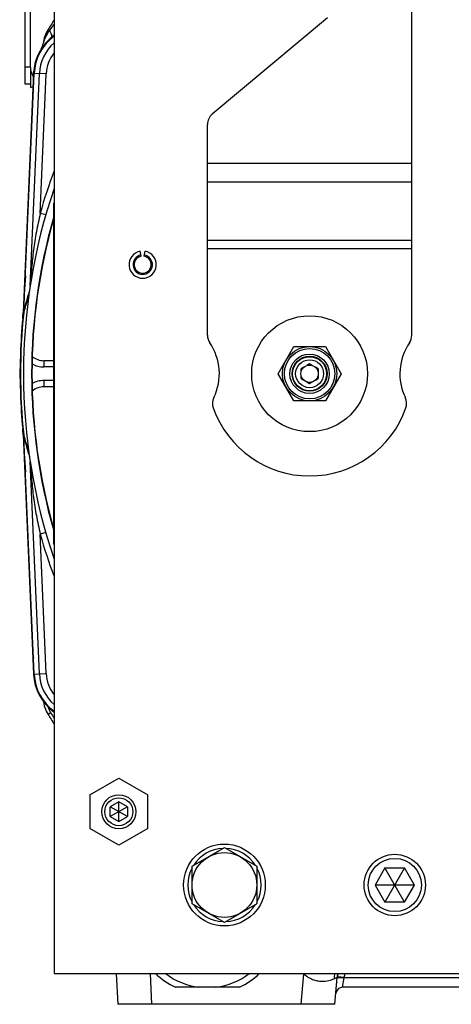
# Model space of a CAD drawing. Extents: x -1622 to 1181, y 8 to 1633.
# Tile 1 of 81: x -1622 to -1495, y 645 to 934. Entities that reach past the tile are written whole.
import ezdxf

# ---------------------------------------------------------------- set-up
doc = ezdxf.new("R2010")
doc.units = 0
doc.header["$LTSCALE"] = 65.395
doc.layers.get('0').update_dxf_attribs({"linetype": 'CONTINUOUS'})

msp = doc.modelspace()

# ---------------------------------------------------------------- linework, layer by layer
at = {"color": 7, "linetype": 'CONTINUOUS'}
for p, q in [((-1612.05, 1006.26), (-1612.05, 654.26)), ((-1507.05, 841.56), (-1507.05, 948.26)), ((-1565.62, 906.46), (-1531.84, 934.81)), ((-1619.01, 920.22), (-1619.01, 914.26)), ((-1619.01, 915.23), (-1620.51, 915.23)), ((-1619.01, 914.26), (-1618.27, 914.39)), ((-1567.05, 841.56), (-1567.05, 903.39)), ((-1612.25, 880.26), (-1612.25, 780.26)), ((-1612.25, 880.26), (-1612.05, 880.26)), ((-1586.49, 864.72), (-1586.75, 866.2)), ((-1585.62, 864.72), (-1585.36, 866.2)), ((-1546.29, 830.26), (-1541.67, 838.26)), ((-1541.67, 838.26), (-1532.43, 838.26)), ((-1532.43, 838.26), (-1527.81, 830.26)), ((-1612.25, 834.08), (-1615.05, 834.08)), ((-1612.25, 832.26), (-1615.05, 832.26)), ((-1538.74, 832.17), (-1539.55, 831.7)), ((-1537.05, 833.15), (-1537.87, 832.68)), ((-1536.24, 832.68), (-1537.05, 833.15)), ((-1534.55, 831.7), (-1535.37, 832.17)), ((-1541.67, 822.26), (-1546.29, 830.26)), ((-1539.55, 830.76), (-1539.55, 831.7)), ((-1539.55, 828.82), (-1539.55, 829.76)), ((-1534.55, 831.7), (-1534.55, 830.76)), ((-1534.55, 829.76), (-1534.55, 828.82)), ((-1527.81, 830.26), (-1532.43, 822.26)), ((-1612.25, 828.26), (-1615.05, 828.26)), ((-1612.25, 826.44), (-1615.05, 826.44)), ((-1539.55, 828.82), (-1538.74, 828.35)), ((-1537.87, 827.84), (-1537.05, 827.37)), ((-1537.05, 827.37), (-1536.24, 827.84)), ((-1535.37, 828.35), (-1534.55, 828.82)), ((-1532.43, 822.26), (-1541.67, 822.26)), ((-1612.05, 780.26), (-1612.25, 780.26)), ((-1601.55, 706.67), (-1593.05, 711.57)), ((-1593.05, 711.57), (-1584.55, 706.67)), ((-1601.55, 706.67), (-1601.55, 696.85)), ((-1584.55, 696.85), (-1584.55, 706.67)), ((-1593.05, 704.65), (-1595.55, 703.2)), ((-1590.55, 700.32), (-1595.55, 703.2)), ((-1595.55, 700.32), (-1595.55, 703.2)), ((-1590.55, 703.2), (-1595.55, 700.32)), ((-1590.55, 703.2), (-1593.05, 704.65)), ((-1593.05, 698.87), (-1593.05, 704.65)), ((-1590.55, 703.2), (-1590.55, 700.32)), ((-1595.55, 700.32), (-1593.05, 698.87)), ((-1593.05, 698.87), (-1590.55, 700.32)), ((-1593.05, 691.94), (-1601.55, 696.85)), ((-1584.55, 696.85), (-1593.05, 691.94)), ((-1571.55, 685.74), (-1562.05, 691.23)), ((-1562.05, 691.23), (-1552.55, 685.74)), ((-1571.55, 674.77), (-1571.55, 685.74)), ((-1552.55, 685.74), (-1552.55, 674.77)), ((-1514.94, 685.26), (-1517.83, 680.26)), ((-1514.94, 685.26), (-1509.17, 685.26)), ((-1509.17, 675.26), (-1514.94, 685.26)), ((-1509.17, 685.26), (-1514.94, 675.26)), ((-1506.28, 680.26), (-1509.17, 685.26)), ((-1506.28, 680.26), (-1517.83, 680.26)), ((-1517.83, 680.26), (-1514.94, 675.26)), ((-1509.17, 675.26), (-1506.28, 680.26)), ((-1562.05, 669.29), (-1571.55, 674.77)), ((-1552.55, 674.77), (-1562.05, 669.29)), ((-1509.17, 675.26), (-1514.94, 675.26)), ((-1612.05, 654.26), (-1292.05, 654.26))]:
    msp.add_line(p, q, dxfattribs=at)
at = {"color": 3, "linetype": 'CONTINUOUS'}
for p, q in [((-1620.51, 915.23), (-1620.51, 992.71)), ((-1619.01, 920.22), (-1619.01, 990.77))]:
    msp.add_line(p, q, dxfattribs=at)
at = {"color": 9, "linetype": 'CONTINUOUS'}
for p, q in [((-1613.82, 931.21), (-1613.43, 930.97)), ((-1614.97, 926.42), (-1614.94, 926.62)), ((-1619.01, 920.23), (-1620.51, 920.23)), ((-1619.08, 855.97), (-1616.36, 918.32)), ((-1614.36, 918.23), (-1617.88, 918.38)), ((-1616.15, 877.3), (-1614.36, 918.23)), ((-1567.05, 891.99), (-1507.05, 891.99)), ((-1507.05, 886.49), (-1567.05, 886.49)), ((-1612.05, 878.26), (-1612.25, 878.26)), ((-1614.5, 876.83), (-1616.15, 877.3)), ((-1567.05, 869.42), (-1507.05, 869.42)), ((-1507.05, 866.92), (-1567.05, 866.92)), ((-1621.13, 848.32), (-1621.17, 847.58)), ((-1620.82, 848.74), (-1620.81, 848.76)), ((-1621.95, 836.19), (-1621.8, 836.19)), ((-1615.05, 834.08), (-1615.05, 832.26)), ((-1615.05, 828.26), (-1615.05, 826.44)), ((-1621.8, 824.33), (-1621.95, 824.33)), ((-1621.17, 812.94), (-1621.13, 812.2)), ((-1616.36, 742.2), (-1619.08, 804.55)), ((-1614.5, 783.69), (-1616.15, 783.21)), ((-1614.36, 742.29), (-1616.15, 783.21)), ((-1612.25, 782.26), (-1612.05, 782.26)), ((-1617.88, 742.14), (-1614.36, 742.29)), ((-1613.06, 730.78), (-1613.82, 730.31)), ((-1583.32, 645.26), (-1583.79, 654.26)), ((-1538.84, 654.22), (-1539.62, 645.26)), ((-1538.82, 654.26), (-1538.84, 654.22)), ((-1527.35, 650.26), (-1526.93, 653.07)), ((-1526.93, 653.1), (-1377.18, 653.1))]:
    msp.add_line(p, q, dxfattribs=at)
at = {"color": 2, "linetype": 'CONTINUOUS'}
for p, q in [((-1618.09, 918.39), (-1621.16, 848.23)), ((-1620.92, 848.77), (-1617.88, 918.38)), ((-1621.95, 836.19), (-1622.16, 830.26)), ((-1622.16, 830.26), (-1621.95, 824.33)), ((-1621.16, 812.29), (-1618.09, 742.13)), ((-1617.88, 742.14), (-1620.92, 811.75)), ((-1528.92, 653.19), (-1528.92, 653.19))]:
    msp.add_line(p, q, dxfattribs=at)
at = {"color": 6, "linetype": 'CONTINUOUS'}
for p, q in [((-1622.16, 830.26), (-1621.91, 830.26)), ((-1593.79, 654.26), (-1593.31, 645.26)), ((-1529.62, 645.26), (-1528.93, 653.12)), ((-1557.66, 650.26), (-1576.45, 650.26)), ((-1376.76, 650.26), (-1527.35, 650.26)), ((-1529.62, 645.26), (-1593.31, 645.26))]:
    msp.add_line(p, q, dxfattribs=at)
msp.add_lwpolyline([(-1528.93, 653.12), (-1528.9, 653.37), (-1528.85, 653.74), (-1528.77, 654.1), (-1528.73, 654.26)], dxfattribs=at)
at = {"color": 7, "linetype": 'CONTINUOUS'}
for centre, radius in [((-1537.05, 830.26), 17), ((-1537.05, 830.26), 8), ((-1537.05, 830.26), 5.13), ((-1537.05, 830.26), 5), ((-1537.05, 830.26), 4.1), ((-1537.05, 830.26), 2.55), ((-1593.05, 701.76), 5), ((-1593.05, 701.76), 4.1), ((-1562.05, 680.26), 12), ((-1562.05, 680.26), 9.5), ((-1512.05, 680.26), 9), ((-1512.05, 680.26), 7.8)]:
    msp.add_circle(centre, radius, dxfattribs=at)
at = {"color": 9, "linetype": 'CONTINUOUS'}
for radius in [7.39, 5.78]:
    msp.add_circle((-1537.05, 830.26), radius, dxfattribs=at)
at = {"color": 6, "linetype": 'CONTINUOUS'}
for centre, radius, start, end in [((-1452.05, 830.26), 190.69, 147.0458, 148.0338), ((-1603.61, 917.76), 14.5, 125.6179, 125.6328), ((-1619.23, 927.67), 4, 327.6118, 352.8145), ((-1452.05, 830.26), 170, 173.1841, 174.5422), ((-1452.05, 830.26), 170, 185.4578, 186.8144), ((-1605.34, 735.6), 10, 186.2483, 211.9662), ((-1603.61, 742.76), 14.5, 234.3672, 234.3693), ((-1452.05, 831.26), 190.69, 211.9662, 212.9529), ((-1567.05, 670.26), 22.1, 226.4039, 244.8406), ((-1567.05, 670.26), 20.16, 232.5517, 262.8392), ((-1567.05, 670.26), 20.16, 277.1608, 307.4483), ((-1567.05, 670.26), 22.1, 295.1594, 313.5945), ((-1521.97, 652.51), 6.98, 174.06, 174.0824), ((-1521.97, 652.51), 6.99, 173.3115, 173.3284), ((-1509.21, 649.06), 20, 167.9899, 168.0021), ((-1509.21, 649.06), 20, 172.5864, 172.6942), ((-1527.35, 648.26), 2, 171.1573, 175)]:
    msp.add_arc(centre, radius, start, end, dxfattribs=at)
at = {"color": 2, "linetype": 'CONTINUOUS'}
for centre, radius, start, end in [((-1605.34, 925.92), 10, 148.0338, 172.8145), ((-1603.61, 917.76), 14.5, 125.6328, 177.5), ((-1603.61, 917.76), 14.29, 126.2369, 177.5), ((-1452.05, 830.26), 170, 174.5422, 178), ((-1452.05, 830.26), 169.86, 173.9685, 186.0315), ((-1656.12, 849.76), 35, 354.5422, 357.5), ((-1631.71, 849.24), 10.79, 353.968, 357.4986), ((-1452.05, 830.26), 170, 182, 185.4578), ((-1656.12, 810.76), 35, 2.5, 5.4578), ((-1631.71, 811.28), 10.79, 2.5014, 6.032), ((-1603.61, 742.76), 14.5, 182.5, 234.3672), ((-1603.61, 742.76), 14.29, 182.5, 233.7631), ((-1522.07, 652.52), 6.88, 174.4046, 174.9998), ((-1521.92, 652.5), 7.04, 165.5458, 174.3764), ((-1521.97, 652.51), 6.99, 173.3284, 174.0824), ((-1521.97, 652.51), 6.98, 174.0824, 174.4343), ((-1528.92, 653.19), 0.00551, 162.9875, 174.3711), ((-1509.21, 649.06), 20, 168.0021, 168.1758), ((-1529.69, 621.47), 31.72, 85.0198, 85.279), ((-1530.65, 615.01), 38.27, 84.4296, 84.6402), ((-1525.11, 652.81), 1.84, 170.7427, 171.703), ((-1527.35, 648.26), 2, 90, 171.1573)]:
    msp.add_arc(centre, radius, start, end, dxfattribs=at)
at = {"color": 9, "linetype": 'CONTINUOUS'}
for centre, radius, start, end in [((-1567.68, 897.83), 56.49, 141.7572, 144.0812), ((-1603.61, 917.76), 12.77, 131.4331, 177.5), ((-1619.83, 919.42), 8.7, 55.1633, 55.8377), ((-1603.61, 917.76), 10.77, 141.6682, 177.5), ((-1452.05, 830.26), 170.71, 159.6008, 164.0032), ((-670.32, 795.75), 952.25, 176.19151, 176.8353), ((-1560.21, 834.67), 62.33, 161.386, 166.9283), ((-1565.53, 834.85), 57, 161.0503, 165.8747), ((-1565.82, 834.95), 56.7, 165.9138, 166.5768), ((-676.74, 864.38), 945.83, 183.1622, 183.81069), ((-1566.09, 825.51), 56.42, 193.4218, 194.0893), ((-1560.21, 825.84), 62.33, 193.0717, 198.6139), ((-1565.51, 825.67), 57.03, 194.1059, 198.9477), ((-1452.05, 830.26), 170.71, 195.9968, 200.3992), ((-1603.61, 742.76), 12.77, 182.5, 228.5669), ((-1603.61, 742.76), 10.77, 182.5, 218.3318), ((-1605.39, 735.57), 9.04, 199.4296, 211.9398), ((-1452.05, 831.26), 189.78, 211.966, 212.5296), ((-1528.8, 673.15), 21.42, 241.847, 242.0671), ((-1522.47, 652.47), 7.42, 166.0854, 177.7604), ((-1521.94, 652.61), 5.01, 160.8325, 174.4183)]:
    msp.add_arc(centre, radius, start, end, dxfattribs=at)
at = {"color": 3, "linetype": 'CONTINUOUS'}
msp.add_arc((-1614.01, 920.22), 5, 180, 214.3551, dxfattribs=at)
at = {"color": 7, "linetype": 'CONTINUOUS'}
for centre, radius, start, end in [((-1563.05, 903.39), 4, 130, 180), ((-1452.05, 830.26), 169, 161.2355, 198.7645), ((-1452.05, 830.26), 166.6, 164.0698, 195.9301), ((-1452.05, 830.26), 166.5, 164.1978, 195.8022), ((-1586.05, 862.26), 4, 100, 80), ((-1586.05, 862.26), 2.85, 100, 80), ((-1586.05, 862.26), 2.5, 100, 80), ((-1563.05, 841.56), 4, 180, 214.4115), ((-1511.05, 841.56), 4, 325.5885, 360), ((-1579.55, 830.26), 16, 334.1774, 34.4115), ((-1494.55, 830.26), 16, 145.5885, 205.8226), ((-1615.05, 839.36), 5.28, 229.5892, 270), ((-1615.05, 839.36), 7.1, 240.7002, 270), ((-1615.05, 821.16), 7.1, 90, 119.2998), ((-1615.05, 821.16), 5.28, 90, 130.4108), ((-1561.55, 821.55), 4, 154.1774, 199.5766), ((-1512.56, 821.55), 4, 340.4234, 25.8226), ((-1537.05, 830.26), 30, 199.5766, 340.4234), ((-1562.05, 680.26), 10.75, 92.1397, 147.8627), ((-1562.05, 680.26), 10.75, 32.1365, 87.8598), ((-1562.05, 680.26), 10.75, 152.1069, 207.8944), ((-1562.05, 680.26), 10.75, 332.1069, 27.8944), ((-1562.05, 680.26), 10.75, 212.1365, 267.8598), ((-1562.05, 680.26), 10.75, 272.1397, 327.8627)]:
    msp.add_arc(centre, radius, start, end, dxfattribs=at)
at = {"color": 9, "linetype": 'CONTINUOUS'}
for points, knots in [([(-1613.43, 930.97), (-1613.58, 930.78), (-1613.85, 930.39), (-1614.2, 929.8), (-1614.51, 929.21), (-1614.72, 928.73), (-1614.87, 928.36), (-1614.97, 928.1), (-1615.05, 927.86), (-1615.12, 927.63), (-1615.18, 927.46), (-1615.23, 927.29), (-1615.24, 927.25), (-1615.26, 927.16), (-1615.26, 927.17)], [0, 0, 0, 0, 0.169571, 0.333122, 0.489496, 0.636609, 0.70586, 0.771405, 0.832339, 0.887275, 0.934416, 0.970845, 0.993512, 1, 1, 1, 1]), ([(-1612.75, 929.01), (-1612.72, 929.03), (-1612.68, 929.1), (-1612.67, 929.24), (-1612.69, 929.43), (-1612.76, 929.66), (-1612.87, 929.94), (-1613.08, 930.39), (-1613.29, 930.73), (-1613.43, 930.97)], [0, 0, 0, 0, 0.046982, 0.108846, 0.193925, 0.305602, 0.444741, 0.609342, 1, 1, 1, 1]), ([(-1618.09, 918.39), (-1618.09, 918.58), (-1618.02, 918.95), (-1617.88, 919.3), (-1617.79, 919.48)], [0, 0, 0, 0, 0.488064, 1, 1, 1, 1]), ([(-1618.35, 912.53), (-1618.35, 912.61), (-1618.31, 912.94), (-1618.21, 913.25), (-1618.1, 913.47)], [0, 0, 0, 0, 0.242304, 1, 1, 1, 1]), ([(-1616.15, 877.3), (-1616.3, 876.38), (-1616.7, 874.58), (-1617.28, 871.9), (-1617.75, 869.24), (-1618.24, 865.72), (-1618.59, 862.24), (-1618.87, 858.79), (-1618.98, 857.1), (-1619.04, 856.26)], [0, 0, 0, 0, 0.131355, 0.259896, 0.386805, 0.51268, 0.760944, 0.881258, 1, 1, 1, 1]), ([(-1621.17, 847.58), (-1621.17, 847.57), (-1621.17, 847.56), (-1621.17, 847.55), (-1621.18, 847.53), (-1621.18, 847.54), (-1621.18, 847.56), (-1621.18, 847.58), (-1621.18, 847.61), (-1621.18, 847.65), (-1621.18, 847.7), (-1621.17, 847.78), (-1621.17, 847.96), (-1621.16, 848.12), (-1621.16, 848.23)], [0, 0, 0, 0, 0.034586, 0.05513, 0.062647, 0.069235, 0.088301, 0.119787, 0.163297, 0.218319, 0.284285, 0.360594, 0.5417, 1, 1, 1, 1]), ([(-1621.16, 812.29), (-1621.16, 812.4), (-1621.17, 812.56), (-1621.17, 812.74), (-1621.18, 812.82), (-1621.18, 812.86), (-1621.18, 812.91), (-1621.18, 812.94), (-1621.18, 812.96), (-1621.18, 812.97), (-1621.18, 812.99), (-1621.17, 812.97), (-1621.17, 812.96), (-1621.17, 812.95), (-1621.17, 812.94)], [0, 0, 0, 0, 0.458312, 0.639416, 0.715726, 0.781693, 0.836718, 0.880239, 0.911718, 0.930772, 0.937378, 0.944889, 0.965419, 1, 1, 1, 1]), ([(-1619.04, 804.26), (-1618.98, 803.42), (-1618.87, 801.73), (-1618.59, 798.28), (-1618.24, 794.79), (-1617.75, 791.28), (-1617.28, 788.61), (-1616.7, 785.93), (-1616.3, 784.13), (-1616.15, 783.21)], [0, 0, 0, 0, 0.118742, 0.239056, 0.48732, 0.613195, 0.740104, 0.868645, 1, 1, 1, 1]), ([(-1618.35, 747.98), (-1618.35, 747.9), (-1618.31, 747.58), (-1618.21, 747.26), (-1618.1, 747.04)], [0, 0, 0, 0, 0.242291, 1, 1, 1, 1]), ([(-1618.09, 742.13), (-1618.09, 741.94), (-1618.02, 741.56), (-1617.88, 741.21), (-1617.79, 741.04)], [0, 0, 0, 0, 0.487268, 1, 1, 1, 1]), ([(-1538.84, 654.22), (-1538.43, 653.87), (-1537.58, 653.24), (-1536.22, 652.55), (-1534.87, 652.15), (-1533.26, 651.96), (-1531.57, 652.15), (-1530.38, 652.56), (-1529.89, 652.76)], [0, 0, 0, 0, 0.169567, 0.328342, 0.47465, 0.607746, 0.833062, 1, 1, 1, 1]), ([(-1529.89, 652.76), (-1529.76, 652.82), (-1529.54, 652.91), (-1529.28, 653.02), (-1529.12, 653.07), (-1529.04, 653.1), (-1528.98, 653.12), (-1528.95, 653.13), (-1528.94, 653.13)], [0, 0, 0, 0, 0.404874, 0.708845, 0.82157, 0.907638, 0.967017, 1, 1, 1, 1]), ([(-1528.94, 653.13), (-1528.93, 653.13), (-1528.93, 653.13), (-1528.93, 653.12), (-1528.93, 653.12)], [0, 0, 0, 0, 0.362342, 1, 1, 1, 1]), ([(-1528.77, 653.2), (-1528.68, 653.2), (-1528.45, 653.2), (-1527.88, 653.18), (-1527.41, 653.14), (-1527.07, 653.11)], [0, 0, 0, 0, 0.16623, 0.408703, 1, 1, 1, 1])]:
    msp.add_open_spline(points, degree=3, knots=knots, dxfattribs=at)
at = {"color": 2, "linetype": 'CONTINUOUS'}
for points, knots in [([(-1528.93, 653.12), (-1528.93, 653.12), (-1528.92, 653.13), (-1528.87, 653.15), (-1528.83, 653.15), (-1528.8, 653.15)], [0, 0, 0, 0, 0.095458, 0.280761, 1, 1, 1, 1]), ([(-1528.78, 653.22), (-1528.8, 653.22), (-1528.84, 653.21), (-1528.88, 653.21), (-1528.9, 653.2), (-1528.92, 653.2), (-1528.92, 653.19)], [0, 0, 0, 0, 0.402466, 0.702151, 0.898903, 1, 1, 1, 1]), ([(-1528.8, 653.15), (-1528.71, 653.16), (-1528.48, 653.16), (-1528.08, 653.15), (-1527.6, 653.12), (-1527.25, 653.1), (-1527.08, 653.08)], [0, 0, 0, 0, 0.160067, 0.401214, 0.694408, 1, 1, 1, 1]), ([(-1527.07, 653.12), (-1527.42, 653.15), (-1527.9, 653.19), (-1528.47, 653.22), (-1528.69, 653.22), (-1528.78, 653.22)], [0, 0, 0, 0, 0.607086, 0.83995, 1, 1, 1, 1])]:
    msp.add_open_spline(points, degree=3, knots=knots, dxfattribs=at)

doc.saveas('drawing.dxf')
